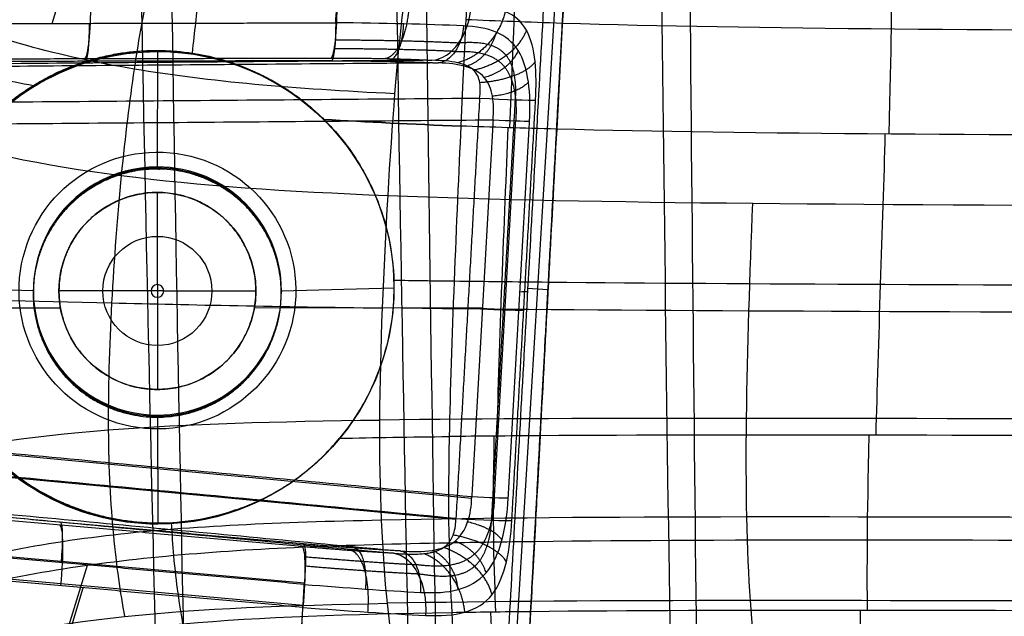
# Model space of a CAD drawing. Header units: millimetres. Extents: x -224 to 224, y -267 to 247.
# Tile 141 of 256: x -137 to -112, y -125 to -110. Entities that reach past the tile are written whole.
import ezdxf

# ---------------------------------------------------------------- set-up
doc = ezdxf.new("R2010")
doc.units = ezdxf.units.MM
doc.layers.add('08-01-2026-telaio-080126', color=7, linetype='Continuous')
doc.layers.add('15_12_2025_Kartell_BO_Chair-SEDUTA-RM', color=7, linetype='Continuous')

msp = doc.modelspace()

# ---------------------------------------------------------------- linework, layer by layer
at = {"layer": '08-01-2026-telaio-080126', "color": 30, "true_color": 0xff8000}
for p, q in [((-136.26, -110.255, 427.795), (-134.36, -104.056, 427.795)), ((-124.742, -130.336, 435.24), (-123.161, -104.349, 435.24)), ((-133.588, -114.545, 422.398), (-133.588, -114.545, 431.962)), ((-133.588, -116.883, 421.048), (-133.588, -114.545, 422.398)), ((-133.588, -116.883, 421.048), (-133.588, -117.207, 421.048)), ((-123.669, -117.014, 436.791), (-124.185, -116.983, 433.735)), ((-136.088, -117.045, 422.398), (-136.088, -117.045, 431.97)), ((-133.75, -117.045, 421.048), (-136.088, -117.045, 422.398)), ((-133.426, -117.045, 421.048), (-133.75, -117.045, 421.048)), ((-133.588, -117.207, 421.048), (-133.588, -119.545, 422.398)), ((-133.426, -117.045, 421.048), (-131.088, -117.045, 422.398)), ((-131.088, -117.045, 422.398), (-131.088, -117.045, 432.095)), ((-136.049, -117.484, 431.984), (-154.523, -117.497, 431.522)), ((-125.334, -117.476, 432.251), (-131.126, -117.48, 432.107)), ((-125.606, -122.311, 432.381), (-154.642, -119.586, 431.578)), ((-133.588, -119.545, 422.398), (-133.588, -119.545, 432.104)), ((-129.856, -124.46, 428.989), (-142.293, -123.351, 427.572)), ((-137.08, -129.589, 428.361), (-135.367, -124.002, 428.361))]:
    msp.add_line(p, q, dxfattribs=at)
at = {"layer": '08-01-2026-telaio-080126', "color": 95, "true_color": 0x42aa42}
for p, q in [((-124.739, -130.327, 435.256), (-123.16, -104.378, 435.256)), ((-133.588, -113.896, 433.961), (-133.581, -110.969, 436.731)), ((-133.578, -110.94, 437.742), (-133.581, -110.969, 436.731)), ((-133.588, -113.896, 433.961), (-133.593, -113.952, 431.945)), ((-136.738, -117.045, 434.056), (-139.581, -116.966, 436.912)), ((-130.438, -117.045, 434.04), (-127.581, -116.967, 436.882)), ((-127.58, -116.957, 437.214), (-127.581, -116.967, 436.882)), ((-123.669, -117.014, 436.791), (-124.185, -116.983, 433.735)), ((-136.738, -117.045, 434.056), (-136.743, -117.103, 431.956)), ((-130.438, -117.045, 434.04), (-130.443, -117.098, 432.113)), ((-136.72, -117.484, 431.967), (-155.94, -117.497, 431.487)), ((-125.706, -117.476, 432.242), (-130.466, -117.479, 432.123)), ((-126.008, -122.849, 432.386), (-156.083, -120.026, 431.554)), ((-133.588, -120.194, 434.135), (-133.593, -120.249, 432.123)), ((-133.588, -120.194, 434.135), (-133.581, -122.964, 437.063)), ((-133.578, -122.934, 438.131), (-133.581, -122.964, 437.063)), ((-129.888, -125.027, 429.005), (-142.324, -123.918, 427.588)), ((-137.005, -129.583, 428.369), (-135.471, -124.58, 428.369))]:
    msp.add_line(p, q, dxfattribs=at)
at = {"layer": '08-01-2026-telaio-080126', "color": 95, "true_color": 0x42aa42, "extrusion": (0.002545, 0.027627, 0.999615)}
msp.add_circle((122.288, 140.799, 430.671), 3.514, dxfattribs=at)
at = {"layer": '08-01-2026-telaio-080126', "color": 95, "true_color": 0x42aa42, "extrusion": (-0.002545, -0.027627, -0.999615)}
msp.add_circle((-122.288, 140.799, -429.263), 3.15, dxfattribs=at)
at = {"layer": '08-01-2026-telaio-080126', "color": 30, "true_color": 0xff8000}
for centre, radius in [((-133.588, -117.045, 422.398), 2.5), ((-133.588, -117.045, 427.263), 2.5), ((-133.588, -117.045, 421.755), 1.385)]:
    msp.add_circle(centre, radius, dxfattribs=at)
at = {"layer": '08-01-2026-telaio-080126', "color": 95, "true_color": 0x42aa42, "extrusion": (0.993914, 0.00212, 0.110139)}
msp.add_arc((-109.362, 441.706, -87.561), 1.5, 183.9898, 268.0509, dxfattribs=at)
at = {"layer": '08-01-2026-telaio-080126', "color": 95, "true_color": 0x42aa42, "extrusion": (-0.993914, -0.00212, -0.110139)}
msp.add_arc((109.362, 441.706, 81.273), 1.5, 271.9491, 356.0102, dxfattribs=at)
at = {"layer": '08-01-2026-telaio-080126', "color": 95, "true_color": 0x42aa42, "extrusion": (0.731054, -0.040044, 0.681144)}
msp.add_arc((-116.456, 397.772, 205.556), 1.5, 185.4199, 268.7842, dxfattribs=at)
at = {"layer": '08-01-2026-telaio-080126', "color": 30, "true_color": 0xff8000, "extrusion": (0.993914, 0.00212, 0.110139)}
msp.add_arc((-109.93, 441.225, -87.592), 1, 183.9898, 268.0509, dxfattribs=at)
at = {"layer": '08-01-2026-telaio-080126', "color": 30, "true_color": 0xff8000, "extrusion": (-0.993914, -0.00212, -0.110139)}
msp.add_arc((109.93, 441.225, 81.303), 1, 271.9491, 356.0102, dxfattribs=at)
at = {"layer": '08-01-2026-telaio-080126', "color": 30, "true_color": 0xff8000, "extrusion": (-0.757133, 0.037779, -0.652167)}
msp.add_arc((116.426, 405.341, -189.342), 1, 271.4365, 354.7659, dxfattribs=at)
at = {"layer": '08-01-2026-telaio-080126', "color": 95, "true_color": 0x42aa42, "extrusion": (-0.002545, -0.027627, -0.999615)}
for centre, start, end in [((-122.288, 140.799, -433.984), 65.4171, 264.7386), ((-122.288, 140.799, -433.157), 84.7386, 264.7386), ((-122.288, 140.799, -433.157), 264.7386, 84.7386), ((-122.288, 140.799, -433.984), 264.7386, 279.063)]:
    msp.add_arc(centre, 6, start, end, dxfattribs=at)
at = {"layer": '08-01-2026-telaio-080126', "color": 95, "true_color": 0x42aa42, "extrusion": (-0.056215, -0.998057, 0.026858)}
msp.add_arc((-118.94, 430.246, 130.587), 1.5, 271.5211, 347.0909, dxfattribs=at)
at = {"layer": '08-01-2026-telaio-080126', "color": 30, "true_color": 0xff8000, "extrusion": (-0.056288, -0.998053, 0.026857)}
msp.add_arc((-118.547, 429.756, 131.126), 1, 271.5212, 342.5937, dxfattribs=at)
at = {"layer": '08-01-2026-telaio-080126', "color": 95, "true_color": 0x42aa42, "extrusion": (0.002545, 0.027627, 0.999615)}
for start, end in [(275.2614, 95.2614), (95.2614, 275.2614)]:
    msp.add_arc((122.288, 140.799, 430.307), 3.15, start, end, dxfattribs=at)
at = {"layer": '08-01-2026-telaio-080126', "color": 30, "true_color": 0xff8000}
for start, end in [(0, 180), (180, 0)]:
    msp.add_arc((-133.588, -117.045, 421.048), 0.162, start, end, dxfattribs=at)
at = {"layer": '08-01-2026-telaio-080126', "color": 30, "true_color": 0xff8000, "extrusion": (0.056015, 0.998045, -0.027726)}
msp.add_arc((123.35, 431.138, -135.816), 6, 189.6092, 197.4521, dxfattribs=at)
at = {"layer": '08-01-2026-telaio-080126', "color": 95, "true_color": 0x42aa42, "extrusion": (0.056015, 0.998045, -0.027726)}
msp.add_arc((123.35, 431.138, -135.817), 6, 189.609, 192.9647, dxfattribs=at)
at = {"layer": '08-01-2026-telaio-080126', "color": 30, "true_color": 0xff8000, "extrusion": (0.05629, 0.998053, -0.026856)}
msp.add_arc((118.546, 429.756, -140.717), 1, 197.5065, 268.4788, dxfattribs=at)
at = {"layer": '08-01-2026-telaio-080126', "color": 95, "true_color": 0x42aa42, "extrusion": (-0.989699, 0.088229, -0.112743)}
for centre in [(136.081, 441.104, 75.369), (136.081, 441.104, 69.151)]:
    msp.add_arc(centre, 1.5, 183.1457, 271.3674, dxfattribs=at)
at = {"layer": '08-01-2026-telaio-080126', "color": 30, "true_color": 0xff8000, "extrusion": (-0.989699, 0.088229, -0.112743)}
for centre in [(135.509, 440.59, 75.413), (135.509, 440.59, 69.172)]:
    msp.add_arc(centre, 1, 183.1457, 271.3674, dxfattribs=at)
at = {"layer": '08-01-2026-telaio-080126', "color": 95, "true_color": 0x42aa42, "extrusion": (-0.056217, -0.998057, 0.026858)}
msp.add_arc((-118.94, 430.246, 141.281), 1.5, 271.5211, 346.9697, dxfattribs=at)
at = {"layer": '08-01-2026-telaio-080126', "color": 95, "true_color": 0x42aa42, "extrusion": (-0.773617, 0.040643, -0.632349)}
msp.add_arc((131.724, 410.762, -179.125), 1.5, 183.9647, 271.3609, dxfattribs=at)
at = {"layer": '08-01-2026-telaio-080126', "color": 30, "true_color": 0xff8000, "extrusion": (-0.795079, 0.042661, -0.605003)}
msp.add_arc((131.293, 416.142, -164.675), 1, 183.9267, 271.3504, dxfattribs=at)
at = {"layer": '08-01-2026-telaio-080126', "color": 95, "true_color": 0x42aa42}
for points, degree in [([(-123.413, -103.222, 433.352), (-124.958, -130.762, 434.117)], 1), ([(-125.663, -108.394, 436.707), (-125.719, -109.414, 436.754), (-125.779, -110.595, 436.802), (-125.883, -112.861, 436.889)], 3), ([(-124.46, -108.441, 436.576), (-124.504, -109.464, 436.622), (-124.552, -110.65, 436.669), (-124.646, -112.903, 436.756)], 3), ([(-123.984, -112.198, 433.263), (-123.965, -111.86, 433.254), (-123.965, -111.194, 433.051), (-124.16, -110.373, 432.243), (-124.699, -109.893, 431.144), (-125.283, -109.798, 430.452), (-125.613, -109.782, 430.144)], 3), ([(-123.303, -110.253, 436.52), (-124.161, -110.226, 436.61), (-124.977, -110.196, 436.698), (-125.755, -110.16, 436.783)], 3), ([(-126.617, -111.19, 431.138), (-155.636, -111.425, 430.419)], 1), ([(-141.68, -111.161, 428.578), (-129.179, -111.134, 429.964)], 1), ([(-125.406, -112.15, 432.099), (-125.385, -112.014, 432.096), (-125.375, -111.747, 432.033), (-125.514, -111.419, 431.786), (-125.922, -111.229, 431.449), (-126.366, -111.195, 431.234), (-126.617, -111.19, 431.138)], 3), ([(-138.588, -111.447, 438.423), (-137.972, -111.587, 438.342), (-137.358, -111.714, 438.262), (-136.738, -111.829, 438.182)], 3), ([(-155.652, -112.395, 431.349), (-125.406, -112.15, 432.099)], 1), ([(-129.359, -112.69, 437.277), (-128.275, -112.759, 437.153), (-127.123, -112.814, 437.024), (-125.883, -112.861, 436.889)], 3), ([(-125.883, -112.861, 436.889), (-127.123, -112.814, 437.024), (-128.275, -112.759, 437.153), (-129.359, -112.69, 437.277)], 3), ([(-125.883, -112.861, 436.889), (-125.986, -115.126, 436.976), (-126.133, -118.475, 437.104), (-126.178, -120.741, 437.188)], 3), ([(-123.448, -112.937, 436.629), (-124.297, -112.915, 436.718), (-125.107, -112.889, 436.805), (-125.883, -112.861, 436.889)], 3), ([(-124.686, -112.901, 436.76), (-124.78, -115.155, 436.847), (-124.92, -118.475, 436.972), (-124.968, -120.729, 437.056)], 3), ([(-126.053, -116.801, 437.04), (-126.577, -116.794, 437.097), (-127.087, -116.787, 437.153), (-127.583, -116.779, 437.208)], 3), ([(-123.658, -116.828, 436.784), (-124.491, -116.819, 436.871), (-125.288, -116.81, 436.956), (-126.053, -116.801, 437.04)], 3), ([(-126.007, -122.823, 432.386), (-156.081, -120, 431.554)], 1), ([(-128.964, -120.785, 437.5), (-128.081, -120.766, 437.399), (-127.155, -120.752, 437.295), (-126.178, -120.741, 437.188)], 3), ([(-126.178, -120.741, 437.188), (-126.223, -123.008, 437.272), (-126.166, -124.191, 437.313), (-126.113, -125.213, 437.343)], 3), ([(-123.869, -120.721, 436.939), (-124.67, -120.726, 437.024), (-125.439, -120.733, 437.107), (-126.178, -120.741, 437.188)], 3), ([(-125.04, -120.73, 437.064), (-125.087, -122.985, 437.148), (-125.042, -124.172, 437.19), (-124.999, -125.197, 437.221)], 3), ([(-156.151, -121.022, 430.609), (-127.579, -123.704, 431.4)], 1), ([(-129.915, -123.536, 430.413), (-142.352, -122.427, 428.996)], 1), ([(-126.778, -125.281, 430.318), (-126.403, -125.297, 430.625), (-125.73, -125.265, 431.322), (-125.029, -124.824, 432.489), (-124.691, -123.958, 433.361), (-124.606, -123.235, 433.557), (-124.586, -122.872, 433.547)], 3), ([(-126.183, -123.444, 437.286), (-128.842, -123.494, 437.579), (-133.359, -123.659, 438.118), (-137.12, -124.244, 438.641), (-139.025, -124.716, 438.919)], 3), ([(-124.014, -123.41, 437.051), (-124.766, -123.419, 437.131), (-125.488, -123.431, 437.209), (-126.183, -123.444, 437.286)], 3), ([(-129.892, -125.077, 429.005), (-142.329, -123.969, 427.588)], 1), ([(-126.113, -125.213, 437.343), (-131.355, -125.299, 437.923), (-134.915, -125.496, 438.402), (-138.582, -126.404, 438.948)], 3), ([(-130.152, -129.694, 429.133), (-129.892, -125.077, 429.005)], 1), ([(-129.892, -125.077, 429.005), (-128.759, -125.168, 429.134), (-127.665, -125.239, 429.595), (-126.778, -125.281, 430.318)], 3), ([(-124.109, -125.186, 437.125), (-124.804, -125.194, 437.199), (-125.471, -125.203, 437.272), (-126.113, -125.213, 437.343)], 3), ([(-126.113, -125.213, 437.343), (-126.06, -126.235, 437.373), (-126.01, -127.096, 437.391), (-125.99, -127.919, 437.164)], 3), ([(-125.125, -125.198, 437.234), (-125.081, -126.223, 437.265), (-125.04, -127.086, 437.284), (-125.028, -127.911, 437.059)], 3), ([(-124.109, -125.186, 437.125), (-124.164, -126.214, 437.166), (-124.218, -127.079, 437.196), (-124.299, -127.906, 436.98)], 3)]:
    msp.add_open_spline(points, degree=degree, dxfattribs=at)
at = {"layer": '08-01-2026-telaio-080126', "color": 30, "true_color": 0xff8000}
for points, degree in [([(-123.413, -103.223, 433.352), (-124.958, -130.762, 434.117)], 1), ([(-129.059, -110.239, 428.593), (-128.72, -104.202, 428.425)], 1), ([(-123.448, -112.937, 436.629), (-123.281, -109.842, 436.506), (-123.208, -108.481, 436.443)], 2), ([(-114.943, -108.616, 435.62), (-114.947, -109.652, 435.663), (-114.951, -110.853, 435.709), (-115.012, -113.064, 435.792)], 3), ([(-127.731, -114.622, 419.046), (-127.623, -112.787, 419.191), (-127.5, -111.163, 419.559), (-127.341, -109.856, 420.423)], 3), ([(-141.56, -110.266, 427.208), (-129.059, -110.239, 428.593)], 1), ([(-125.817, -110.318, 430.004), (-126.723, -110.276, 429.224), (-127.869, -110.248, 428.725), (-129.059, -110.239, 428.593)], 3), ([(-103.924, -110.454, 434.697), (-112.165, -110.427, 435.408), (-118.407, -110.405, 436.007), (-123.303, -110.253, 436.52)], 3), ([(-124.137, -112.734, 432.823), (-124.118, -112.388, 432.814), (-124.13, -111.706, 432.621), (-124.371, -110.883, 431.866), (-124.942, -110.421, 430.876), (-125.504, -110.333, 430.274), (-125.817, -110.318, 430.004)], 3), ([(-126.457, -111.258, 430.693), (-154.243, -111.483, 430.004)], 1), ([(-129.16, -111.203, 429.517), (-141.66, -111.23, 428.132)], 1), ([(-125.065, -112.701, 432.123), (-125.044, -112.493, 432.118), (-125.047, -112.084, 432.019), (-125.244, -111.59, 431.637), (-125.722, -111.315, 431.136), (-126.194, -111.265, 430.83), (-126.457, -111.258, 430.693)], 3), ([(-154.265, -112.937, 431.399), (-125.065, -112.701, 432.123)], 1), ([(-140.01, -112.969, 420.597), (-136.481, -114.027, 420.096), (-132.956, -114.415, 419.623), (-127.731, -114.622, 419.046)], 3), ([(-103.975, -113.115, 434.797), (-112.241, -113.088, 435.51), (-118.497, -113.066, 436.111), (-123.448, -112.937, 436.629)], 3), ([(-115.11, -113.063, 435.801), (-115.171, -115.274, 435.884), (-115.289, -118.496, 436.005), (-115.345, -120.707, 436.088)], 3), ([(-134.506, -114.115, 419.85), (-134.605, -115.12, 419.783), (-134.777, -117.351, 419.763), (-134.843, -119.575, 419.955), (-134.836, -120.573, 420.099)], 3), ([(-127.939, -120.322, 419.262), (-127.93, -118.503, 418.978), (-127.838, -116.457, 418.901), (-127.731, -114.622, 419.046)], 3), ([(-127.731, -114.622, 419.046), (-122.506, -114.829, 418.469), (-115.581, -114.854, 417.788), (-105.735, -114.886, 416.941)], 3), ([(-118.627, -120.279, 418.3), (-118.608, -118.516, 418.017), (-118.537, -116.599, 417.945), (-118.466, -114.82, 418.095)], 3), ([(-104.09, -116.927, 434.94), (-112.39, -116.9, 435.656), (-118.664, -116.877, 436.259), (-123.658, -116.828, 436.784)], 3), ([(-140.42, -117.203, 420.602), (-138.591, -117.249, 420.334), (-134.952, -117.352, 419.822), (-130.507, -117.443, 419.285), (-127.872, -117.478, 418.993)], 3), ([(-105.828, -117.605, 416.88), (-115.675, -117.573, 417.728), (-122.6, -117.547, 418.408), (-127.872, -117.478, 418.993)], 3), ([(-125.604, -122.273, 432.381), (-154.638, -119.547, 431.577)], 1), ([(-105.89, -120.311, 417.144), (-115.736, -120.279, 417.992), (-122.661, -120.254, 418.672), (-127.939, -120.322, 419.262)], 3), ([(-140.55, -121.429, 420.926), (-136.849, -120.554, 420.35), (-133.217, -120.391, 419.851), (-127.939, -120.322, 419.262)], 3), ([(-127.747, -124.974, 420.995), (-127.875, -123.734, 420.035), (-127.948, -122.142, 419.546), (-127.939, -120.322, 419.262)], 3), ([(-118.527, -124.904, 420.038), (-118.616, -123.651, 419.076), (-118.647, -122.042, 418.582), (-118.627, -120.279, 418.3)], 3), ([(-134.836, -120.573, 420.099), (-134.828, -121.571, 420.243), (-134.733, -123.34, 420.629), (-134.534, -124.71, 421.347), (-134.423, -125.31, 421.824)], 3), ([(-124.109, -125.186, 437.125), (-123.869, -120.721, 436.939)], 1), ([(-104.205, -120.738, 435.084), (-112.554, -120.711, 435.804), (-118.853, -120.688, 436.409), (-123.869, -120.721, 436.939)], 3), ([(-115.518, -120.707, 436.105), (-115.574, -122.918, 436.188), (-115.57, -124.119, 436.232), (-115.565, -125.155, 436.267)], 3), ([(-154.743, -121.08, 430.16), (-127.416, -123.646, 430.916)], 1), ([(-127.416, -123.646, 430.916), (-127.119, -123.667, 431.054), (-126.579, -123.669, 431.365), (-125.98, -123.441, 431.893), (-125.675, -122.935, 432.297), (-125.611, -122.496, 432.387), (-125.604, -122.273, 432.381)], 3), ([(-129.875, -123.466, 429.928), (-142.312, -122.357, 428.511)], 1), ([(-126.908, -124.696, 430.175), (-126.554, -124.714, 430.444), (-125.909, -124.687, 431.054), (-125.186, -124.271, 432.099), (-124.798, -123.411, 432.907), (-124.699, -122.677, 433.089), (-124.678, -122.306, 433.079)], 3), ([(-105.89, -122.809, 417.759), (-115.731, -122.778, 418.606), (-122.655, -122.752, 419.287), (-127.894, -122.865, 419.875)], 3), ([(-127.894, -122.865, 419.875), (-130.514, -122.922, 420.169), (-134.91, -123.105, 420.711), (-138.495, -123.829, 421.257), (-140.303, -124.427, 421.555)], 3), ([(-129.859, -124.493, 428.989), (-142.296, -123.385, 427.572)], 1), ([(-104.255, -123.399, 435.183), (-112.674, -123.372, 435.909), (-119.007, -123.349, 436.519), (-124.014, -123.41, 437.051)], 3), ([(-130.151, -129.694, 429.133), (-129.859, -124.493, 428.989)], 1), ([(-129.859, -124.493, 428.989), (-128.794, -124.582, 429.11), (-127.763, -124.653, 429.524), (-126.908, -124.696, 430.175)], 3), ([(-139.827, -126.392, 422.662), (-136.348, -125.297, 422.066), (-132.922, -125.073, 421.579), (-127.747, -124.974, 420.995)], 3), ([(-105.816, -124.933, 418.884), (-115.646, -124.901, 419.73), (-122.571, -124.875, 420.411), (-127.747, -124.974, 420.995)], 3), ([(-127.227, -127.966, 425.073), (-127.434, -127.102, 423.385), (-127.618, -126.215, 421.955), (-127.747, -124.974, 420.995)], 3), ([(-118.116, -127.93, 424.129), (-118.291, -127.055, 422.432), (-118.438, -126.158, 421), (-118.527, -124.904, 420.038)], 3), ([(-104.263, -125.184, 435.246), (-112.76, -125.157, 435.979), (-119.133, -125.134, 436.593), (-124.109, -125.186, 437.125)], 3), ([(-115.744, -125.155, 436.284), (-115.74, -126.191, 436.318), (-115.736, -127.063, 436.342), (-115.758, -127.898, 436.12)], 3)]:
    msp.add_open_spline(points, degree=degree, dxfattribs=at)
at = {"layer": '08-01-2026-telaio-080126', "color": 95, "true_color": 0x42aa42}
for points, knots in [([(-132.697, -111.009, 437.631), (-132.641, -110.459, 437.608), (-132.49, -109.184, 437.552), (-132.348, -108.353, 437.51), (-132.261, -107.864, 437.482)], [0.427877, 0.427877, 0.427877, 0.427877, 1, 2, 2, 2, 2]), ([(-123.208, -108.481, 436.443), (-123.241, -109.084, 436.47), (-123.32, -110.569, 436.536), (-123.4, -112.055, 436.594), (-123.448, -112.937, 436.629)], [0, 0, 0, 0, 1.814444, 4.466622, 4.466622, 4.466622, 4.466622]), ([(-136.738, -111.829, 438.182), (-136.665, -111.785, 438.171), (-136.521, -111.699, 438.149), (-136.303, -111.583, 438.117), (-136.087, -111.478, 438.085), (-135.874, -111.386, 438.055), (-135.664, -111.303, 438.024), (-135.455, -111.231, 437.995), (-135.249, -111.168, 437.966), (-135.044, -111.114, 437.937), (-134.842, -111.067, 437.909), (-134.642, -111.029, 437.882), (-134.443, -110.997, 437.855), (-134.246, -110.973, 437.829), (-134.051, -110.955, 437.803), (-133.857, -110.944, 437.778), (-133.7, -110.94, 437.757), (-133.607, -110.94, 437.745), (-133.578, -110.94, 437.742)], [0, 0, 0, 0, 0.257943, 0.507115, 0.748477, 0.982887, 1.211103, 1.433803, 1.651589, 1.864999, 2.074515, 2.280572, 2.483564, 2.683847, 2.881749, 3.077575, 3.271605, 3.358382, 3.358382, 3.358382, 3.358382]), ([(-133.578, -110.94, 437.742), (-133.543, -110.94, 437.737), (-133.445, -110.942, 437.725), (-133.284, -110.948, 437.704), (-133.096, -110.961, 437.68), (-132.646, -111.006, 437.625), (-131.93, -111.15, 437.539), (-131.184, -111.435, 437.456), (-130.653, -111.71, 437.4), (-130.315, -111.913, 437.366), (-129.986, -112.142, 437.334), (-129.663, -112.399, 437.304), (-129.461, -112.592, 437.286), (-129.359, -112.69, 437.277)], [3.358382, 3.358382, 3.358382, 3.358382, 3.464106, 3.655331, 3.845521, 4.034912, 5.024386, 6.044505, 6.433874, 6.828252, 7.230209, 7.642756, 8.06941, 8.06941, 8.06941, 8.06941]), ([(-138.852, -114.063, 438.529), (-138.817, -113.999, 438.523), (-138.745, -113.87, 438.509), (-138.629, -113.683, 438.488), (-138.506, -113.498, 438.467), (-138.376, -113.318, 438.444), (-138.238, -113.142, 438.42), (-138.093, -112.971, 438.396), (-137.905, -112.764, 438.365), (-137.667, -112.529, 438.326), (-137.373, -112.274, 438.279), (-137.065, -112.038, 438.231), (-136.847, -111.899, 438.198), (-136.738, -111.829, 438.182)], [0, 0, 0, 0, 0.221137, 0.443021, 0.665701, 0.889247, 1.113753, 1.339336, 1.566135, 1.958911, 2.349669, 2.740147, 3.13222, 3.13222, 3.13222, 3.13222]), ([(-129.359, -112.69, 437.277), (-129.302, -112.748, 437.272), (-129.187, -112.864, 437.263), (-129.024, -113.047, 437.25), (-128.868, -113.236, 437.238), (-128.72, -113.431, 437.227), (-128.58, -113.634, 437.218), (-128.448, -113.843, 437.209), (-128.323, -114.059, 437.202), (-128.207, -114.281, 437.196), (-127.978, -114.769, 437.186), (-127.71, -115.556, 437.182), (-127.553, -116.66, 437.201), (-127.603, -117.775, 437.244), (-127.809, -118.646, 437.296), (-128.044, -119.275, 437.344), (-128.231, -119.682, 437.379), (-128.448, -120.07, 437.417), (-128.69, -120.441, 437.457), (-128.873, -120.67, 437.486), (-128.964, -120.785, 437.5)], [0, 0, 0, 0, 0.24587, 0.491475, 0.737179, 0.983357, 1.230388, 1.47865, 1.72852, 1.980357, 2.234509, 3.34952, 4.464722, 5.573038, 6.69062, 7.145844, 7.596009, 8.042509, 8.486843, 8.930546, 8.930546, 8.930546, 8.930546]), ([(-123.448, -112.937, 436.629), (-123.518, -114.234, 436.681), (-123.659, -116.829, 436.783), (-123.799, -119.424, 436.887), (-123.869, -120.721, 436.939)], [0, 0, 0, 0, 3.900893, 7.801786, 7.801786, 7.801786, 7.801786]), ([(-123.869, -120.721, 436.939), (-123.892, -121.152, 436.957), (-123.931, -121.896, 436.987), (-123.994, -123.051, 437.036), (-124.053, -124.109, 437.081), (-124.092, -124.854, 437.111), (-124.109, -125.186, 437.125)], [-4.475639, -4.475639, -4.475639, -4.475639, -3.181498, -2.237819, -1.000786, 0, 0, 0, 0]), ([(-137.61, -121.363, 438.592), (-137.479, -121.477, 438.578), (-137.226, -121.696, 438.553), (-136.827, -121.975, 438.511), (-136.434, -122.208, 438.468), (-136.046, -122.399, 438.425), (-135.664, -122.555, 438.382), (-135.289, -122.681, 438.338), (-134.919, -122.778, 438.295), (-134.556, -122.851, 438.251), (-134.199, -122.901, 438.208), (-133.512, -122.956, 438.124), (-132.47, -122.89, 437.992), (-131.514, -122.597, 437.865), (-130.958, -122.343, 437.789), (-130.764, -122.245, 437.762), (-130.572, -122.14, 437.736), (-130.382, -122.028, 437.709), (-130.195, -121.907, 437.683), (-130.011, -121.777, 437.657), (-129.829, -121.638, 437.63), (-129.65, -121.489, 437.604), (-129.474, -121.33, 437.578), (-129.3, -121.16, 437.552), (-129.129, -120.978, 437.526), (-129.02, -120.85, 437.509), (-128.964, -120.785, 437.5)], [-9.763319, -9.763319, -9.763319, -9.763319, -9.240125, -8.753343, -8.295761, -7.861859, -7.447412, -7.049168, -6.664577, -6.291595, -5.928522, -5.573885, -4.203516, -2.792064, -2.573013, -2.353267, -2.132403, -1.909956, -1.685411, -1.458201, -1.227705, -0.993243, -0.754076, -0.509402, -0.258354, 0, 0, 0, 0]), ([(-132.938, -125.5, 438.158), (-133.022, -125.007, 438.149), (-133.138, -124.285, 438.131), (-133.212, -123.232, 438.097), (-133.227, -122.925, 438.087)], [0, 0, 0, 0, 1, 1.357884, 1.357884, 1.357884, 1.357884]), ([(-127.579, -123.704, 431.4), (-127.505, -123.71, 431.426), (-127.363, -123.72, 431.476), (-127.162, -123.726, 431.557), (-126.981, -123.724, 431.638), (-126.82, -123.714, 431.719), (-126.688, -123.697, 431.79), (-126.558, -123.668, 431.874), (-126.441, -123.625, 431.962), (-126.305, -123.552, 432.071), (-126.194, -123.453, 432.174), (-126.107, -123.317, 432.269), (-126.045, -123.157, 432.343), (-126.012, -122.986, 432.384), (-126.008, -122.868, 432.386), (-126.007, -122.823, 432.386)], [-2.372334, -2.372334, -2.372334, -2.372334, -2.135708, -1.918024, -1.7189, -1.537612, -1.37316, -1.265525, -1.065071, -0.915285, -0.695355, -0.527087, -0.356553, -0.134522, 0, 0, 0, 0])]:
    msp.add_open_spline(points, degree=3, knots=knots, dxfattribs=at)
at = {"layer": '08-01-2026-telaio-080126', "color": 30, "true_color": 0xff8000}
for points, degree, knots in [([(-133.797, -109.275, 421.209), (-133.797, -109.275, 421.209), (-133.797, -109.275, 421.209), (-133.797, -109.275, 421.209), (-133.931, -109.905, 420.778), (-134.187, -111.32, 420.166), (-134.408, -113.11, 419.917), (-134.506, -114.115, 419.85)], 3, [0, 0, 0, 0, 0, 0, 0, 1, 2, 2, 2, 2]), ([(-127.555, -112.041, 419.465), (-130.132, -111.916, 419.75), (-134.401, -111.554, 420.266), (-137.778, -110.632, 420.745), (-139.463, -109.947, 420.994)], 3, [0, 0, 0, 0, 1, 2, 2, 2, 2]), ([(-127.731, -114.622, 419.046), (-127.623, -112.787, 419.191), (-127.5, -111.163, 419.559), (-127.341, -109.856, 420.423), (-127.341, -109.856, 420.423), (-127.341, -109.856, 420.423), (-127.341, -109.856, 420.423)], 3, [0, 0, 0, 0, 5.086256, 5.086256, 5.086256, 5.086256, 5.086256, 5.086256, 5.086256]), ([(-123.869, -120.721, 436.939), (-123.786, -119.187, 436.877), (-123.659, -116.829, 436.784), (-123.47, -113.354, 436.646), (-123.448, -112.937, 436.629)], 2, [0, 0, 0, 3.900893, 3.900893, 7.801786, 7.801786, 7.801786]), ([(-124.299, -127.907, 436.98), (-124.238, -127.324, 437.132), (-124.188, -126.558, 437.152), (-124.161, -126.142, 437.163), (-124.109, -125.186, 437.125)], 2, [0, 0, 0, 1.373274, 1.373274, 2.748263, 2.748263, 2.748263])]:
    msp.add_open_spline(points, degree=degree, knots=knots, dxfattribs=at)
at = {"layer": '08-01-2026-telaio-080126', "color": 95, "true_color": 0x42aa42}
for points, weights, degree in [([(-127.195, -109.724, 429.088), (-127.246, -111.056, 429.136), (-127.802, -111.147, 430.345)], [1, 0.746994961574, 0.999510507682], 2), ([(-124.755, -109.949, 431.154), (-125.004, -111.021, 430.908), (-125.965, -111.252, 431.451)], [1, 0.799308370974, 1], 2), ([(-124.217, -110.43, 432.194), (-124.535, -111.236, 431.581), (-125.559, -111.442, 431.771)], [1, 0.816198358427, 1], 2), ([(-125.94, -110.754, 430.438), (-126.795, -110.71, 429.643), (-127.912, -110.683, 429.129), (-129.072, -110.679, 428.995)], [0.873422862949, 0.874054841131, 0.873339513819, 0.871393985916], 3), ([(-124.496, -112.192, 432.438), (-124.479, -111.982, 432.436), (-124.489, -111.566, 432.328), (-124.682, -111.03, 431.84), (-125.16, -110.741, 431.122), (-125.659, -110.733, 430.651), (-125.94, -110.754, 430.438)], [0.895158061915, 0.89646791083, 0.902134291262, 0.910866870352, 0.902993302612, 0.884387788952, 0.873422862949], 3), ([(-123.997, -111.224, 432.967), (-124.295, -111.688, 432.006), (-125.401, -111.759, 432.008)], [1, 0.804346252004, 1], 2), ([(-125.406, -112.15, 432.099), (-125.706, -117.488, 432.242), (-126.007, -122.823, 432.386)], [0.917301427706, 0.917036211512, 0.916772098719], 2), ([(-125.099, -122.865, 432.724), (-124.898, -119.308, 432.628), (-124.697, -115.751, 432.533), (-124.496, -112.192, 432.438)], [0.89548204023, 0.895374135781, 0.895266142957, 0.895158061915], 3), ([(-124.586, -122.872, 433.547), (-124.285, -117.537, 433.405), (-123.984, -112.198, 433.263)], [0.916772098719, 0.917036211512, 0.917301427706], 2), ([(-133.593, -113.952, 431.945), (-136.666, -113.954, 431.868), (-136.742, -117.025, 431.953)], [0.989983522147, 0.712203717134, 1], 2), ([(-124.285, -117.536, 433.405), (-124.547, -117.552, 432.273), (-125.706, -117.488, 432.242)], [1, 0.79064023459, 1], 2), ([(-124.726, -123.921, 433.265), (-124.978, -123.442, 432.286), (-126.079, -123.24, 432.304)], [0.999963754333, 0.802260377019, 1.00176307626], 2), ([(-127.579, -123.704, 431.4), (-128.604, -123.653, 430.563), (-129.915, -123.536, 430.413)], [0.909684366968, 0.845864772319, 0.854606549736], 2), ([(-128.241, -125.198, 429.439), (-128.127, -123.762, 429.414), (-128.677, -123.636, 430.738)], [0.999999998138, 0.721223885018, 0.999664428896], 2), ([(-125.781, -125.199, 431.342), (-125.888, -124.053, 431.086), (-126.825, -123.713, 431.717)], [0.999774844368, 0.785652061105, 0.999253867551], 2), ([(-125.089, -124.753, 432.44), (-125.317, -123.891, 431.818), (-126.325, -123.558, 432.057)], [0.999898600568, 0.810313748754, 1.00185026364], 2), ([(-129.843, -124.024, 429.4), (-128.798, -124.113, 429.523), (-127.787, -124.183, 429.952), (-126.97, -124.223, 430.621)], [0.858997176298, 0.860183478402, 0.861059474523, 0.861495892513], 3)]:
    msp.add_rational_spline(points, weights, degree=degree, dxfattribs=at)
at = {"layer": '08-01-2026-telaio-080126', "color": 30, "true_color": 0xff8000}
for points, weights, degree in [([(-127.719, -111.216, 429.901), (-127.364, -111.154, 429.088), (-127.332, -110.266, 429.055)], [0.999364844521, 0.746938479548, 1], 2), ([(-124.987, -110.476, 430.891), (-125.151, -111.187, 430.75), (-125.76, -111.348, 431.143)], [1, 0.802734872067, 1], 2), ([(-126.026, -110.967, 430.208), (-126.882, -110.925, 429.472), (-127.966, -110.901, 428.999), (-129.089, -110.9, 428.871)], [0.873523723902, 0.873967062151, 0.873221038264, 0.871393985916], 3), ([(-126.026, -110.967, 430.208), (-125.744, -110.956, 430.419), (-125.24, -110.985, 430.884), (-124.715, -111.319, 431.638), (-124.485, -111.951, 432.188), (-124.471, -112.467, 432.32), (-124.489, -112.728, 432.325)], [0.873523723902, 0.884623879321, 0.904150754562, 0.916741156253, 0.912611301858, 0.908144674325, 0.906873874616], 3), ([(-124.426, -110.944, 431.827), (-124.649, -111.47, 431.464), (-125.291, -111.627, 431.617)], [1, 0.827908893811, 1], 2), ([(-124.167, -111.74, 432.543), (-124.396, -112.037, 431.968), (-125.079, -112.104, 431.98)], [1, 0.824365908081, 1], 2), ([(-125.065, -112.701, 432.123), (-125.335, -117.488, 432.252), (-125.604, -122.273, 432.381)], [0.89931106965, 0.899129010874, 0.898947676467], 2), ([(-125.03, -122.3, 432.582), (-124.85, -119.11, 432.496), (-124.669, -115.919, 432.41), (-124.489, -112.728, 432.325)], [0.907127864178, 0.907043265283, 0.906958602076, 0.906873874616], 3), ([(-124.678, -122.306, 433.079), (-124.408, -117.522, 432.951), (-124.137, -112.734, 432.823)], [0.898947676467, 0.899129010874, 0.89931106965], 2), ([(-125.335, -117.488, 432.252), (-124.622, -117.527, 432.271), (-124.408, -117.521, 432.951)], [1, 0.814001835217, 1], 2), ([(-125.03, -122.3, 432.582), (-125.043, -122.58, 432.591), (-125.128, -123.133, 432.467), (-125.483, -123.785, 431.874), (-126.137, -124.065, 431.071), (-126.712, -124.033, 430.595), (-127.028, -123.991, 430.382)], [0.907127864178, 0.907956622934, 0.911906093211, 0.914137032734, 0.896555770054, 0.873731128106, 0.861411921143], 3), ([(-124.838, -123.371, 432.818), (-125.035, -123.06, 432.233), (-125.71, -122.91, 432.252)], [1, 0.822581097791, 1], 2), ([(-127.416, -123.646, 430.916), (-128.511, -123.587, 430.083), (-129.875, -123.466, 429.928)], [0.901901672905, 0.846417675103, 0.854606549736], 2), ([(-125.242, -124.197, 432.059), (-125.404, -123.633, 431.69), (-126.029, -123.395, 431.872)], [1, 0.821669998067, 1], 2), ([(-128.579, -123.571, 430.255), (-128.228, -123.655, 429.366), (-128.305, -124.612, 429.383)], [0.99956437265, 0.721118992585, 1], 2), ([(-125.95, -124.624, 431.076), (-126.019, -123.86, 430.922), (-126.614, -123.63, 431.375)], [1, 0.787559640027, 1], 2), ([(-129.827, -123.791, 429.252), (-128.817, -123.879, 429.37), (-127.839, -123.948, 429.764), (-127.028, -123.991, 430.382)], [0.858997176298, 0.860111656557, 0.860953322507, 0.861411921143], 3)]:
    msp.add_rational_spline(points, weights, degree=degree, dxfattribs=at)
at = {"layer": '08-01-2026-telaio-080126', "color": 95, "true_color": 0x42aa42}
for points, weights, degree, knots in [([(-129.179, -111.134, 429.964), (-128.072, -111.132, 430.086), (-127.153, -111.166, 430.711), (-126.869, -111.177, 430.904), (-126.617, -111.19, 431.138)], [0.873185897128, 0.907173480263, 1, 0.969290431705, 0.945020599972], 2, [0, 0, 0, 2.224979, 2.224979, 2.913429, 2.913429, 2.913429]), ([(-136.742, -117.025, 431.953), (-136.82, -120.173, 432.041), (-133.671, -120.248, 432.121), (-130.522, -120.324, 432.202), (-130.444, -117.176, 432.115), (-130.366, -114.028, 432.028), (-133.515, -113.953, 431.947), (-133.554, -113.952, 431.946), (-133.593, -113.952, 431.945)], [1, 0.707106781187, 1, 0.707106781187, 1, 0.707106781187, 1, 0.994903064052, 0.989983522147], 2, [0, 0, 0, 6.301196, 6.301196, 12.602391, 12.602391, 18.903587, 18.903587, 19.013241, 19.013241, 19.013241]), ([(-126.973, -124.218, 430.625), (-126.656, -124.272, 430.841), (-126.088, -124.326, 431.322), (-125.484, -124.089, 432.095), (-125.181, -123.537, 432.625), (-125.113, -123.09, 432.729), (-125.103, -122.865, 432.72)], [0.861481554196, 0.873794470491, 0.895948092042, 0.908984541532, 0.901679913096, 0.896343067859, 0.895485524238], 3, [-0.000687, -0.000687, -0.000687, -0.000687, 1.31894, 2.63788, 3.956821, 5.275761, 5.275761, 5.275761, 5.275761])]:
    msp.add_rational_spline(points, weights, degree=degree, knots=knots, dxfattribs=at)
at = {"layer": '08-01-2026-telaio-080126', "color": 30, "true_color": 0xff8000}
for points, weights, knots in [([(-129.16, -111.203, 429.517), (-127.93, -111.201, 429.653), (-126.909, -111.239, 430.347), (-126.673, -111.247, 430.507), (-126.457, -111.258, 430.693)], [0.873185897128, 0.907173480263, 1, 0.976932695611, 0.957498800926], [-3.042267, -3.042267, -3.042267, -0.570069, -0.570069, 0, 0, 0]), ([(-131.933, -118.919, 432.127), (-130.059, -117.264, 432.127), (-131.714, -115.39, 432.033), (-133.369, -113.516, 431.938), (-135.243, -115.171, 431.938), (-136.088, -115.917, 431.938), (-136.088, -117.045, 431.97)], [1, 0.707106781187, 1, 0.707106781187, 1, 0.842594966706, 0.854373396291], [-20.007135, -20.007135, -20.007135, -15.005351, -15.005351, -10.003568, -10.003568, -7.315537, -7.315537, -7.315537]), ([(-136.088, -117.045, 431.97), (-136.088, -117.991, 431.997), (-135.462, -118.7, 432.033), (-133.807, -120.574, 432.127), (-131.933, -118.919, 432.127)], [0.854373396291, 0.86451181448, 1, 0.707106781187, 1], [-7.315537, -7.315537, -7.315537, -5.001784, -5.001784, 0, 0, 0])]:
    msp.add_rational_spline(points, weights, degree=2, knots=knots, dxfattribs=at)
at = {"layer": '15_12_2025_Kartell_BO_Chair-SEDUTA-RM', "color": 254, "true_color": 0xd4d4d4}
for points, knots in [([(-119.516, 75.047, 432.689), (-119.164, 73.237, 432.505), (-118.598, 69.627, 432.172), (-118.096, 64.162, 431.773), (-117.872, 58.573, 431.472), (-117.854, 50.858, 431.196), (-118.184, 40.531, 431.077), (-119.093, 21.942, 431.407), (-120.249, -6.318, 432.865), (-121.141, -47.331, 436.179), (-121.018, -94.506, 440.947), (-120.524, -130.088, 444.864), (-120.169, -150.995, 447.204), (-120.219, -161.744, 448.427), (-120.575, -169.451, 449.319), (-121.082, -174.925, 449.962), (-121.912, -180.232, 450.6), (-122.735, -183.751, 451.033), (-123.228, -185.53, 451.255)], [-2, -2, -2, -2, -1.75, -1.5, -1.25, -1, -0.5, 0, 1, 2, 3, 4, 4.5, 5, 5.25, 5.5, 5.75, 6, 6, 6, 6]), ([(-122.817, -184.94, 458.206), (-122.313, -183.144, 457.982), (-121.469, -179.593, 457.546), (-120.609, -174.25, 456.906), (-120.073, -168.75, 456.259), (-119.68, -161.019, 455.363), (-119.586, -150.259, 454.135), (-119.865, -129.361, 451.788), (-120.244, -93.821, 447.861), (-120.235, -46.759, 443.085), (-119.249, -5.939, 439.769), (-118.055, 22.111, 438.311), (-117.141, 40.513, 437.981), (-116.821, 50.73, 438.1), (-116.857, 58.373, 438.378), (-117.098, 63.916, 438.681), (-117.622, 69.348, 439.083), (-118.205, 72.947, 439.418), (-118.566, 74.753, 439.603)], [-2, -2, -2, -2, -1.75, -1.5, -1.25, -1, -0.5, 0, 1, 2, 3, 4, 4.5, 5, 5.25, 5.5, 5.75, 6, 6, 6, 6]), ([(-124.853, 74.177, 433.484), (-124.485, 72.49, 433.311), (-123.932, 69.108, 433.005), (-123.536, 63.932, 432.656), (-123.462, 58.569, 432.406), (-123.667, 51.071, 432.194), (-124.249, 40.857, 432.135), (-125.498, 22.22, 432.527), (-126.945, -6.321, 434.016), (-127.983, -47.719, 437.278), (-127.812, -95.03, 441.89), (-127.162, -130.6, 445.646), (-126.636, -151.473, 447.868), (-126.537, -162.115, 449.015), (-126.736, -169.641, 449.838), (-127.139, -174.927, 450.429), (-127.908, -179.993, 451.014), (-128.754, -183.319, 451.416), (-129.282, -184.994, 451.624)], [-2, -2, -2, -2, -1.75, -1.5, -1.25, -1, -0.5, 0, 1, 2, 3, 4, 4.5, 5, 5.25, 5.5, 5.75, 6, 6, 6, 6]), ([(-136.865, 73.984, 442.718), (-137.697, 73.125, 442.829), (-138.995, 71.005, 442.967), (-140.513, 66.909, 443.081), (-141.878, 62.099, 443.178), (-143.555, 54.838, 443.319), (-145.501, 44.371, 443.575), (-146.879, 34.493, 443.922), (-147.52, 29.173, 444.146), (-148.161, 23.853, 444.37), (-149.346, 12.451, 444.918), (-150.791, -6.645, 446.022), (-151.864, -27.442, 447.39), (-152.524, -49.65, 449.004), (-152.731, -72.975, 450.844), (-152.561, -96.282, 452.771), (-152.093, -118.435, 454.646), (-151.633, -131.676, 455.768), (-151.379, -137.725, 456.274), (-151.125, -143.775, 456.779), (-150.568, -154.731, 457.68), (-149.591, -165.865, 458.552), (-148.544, -173.413, 459.11), (-147.544, -178.332, 459.45), (-146.249, -182.448, 459.703), (-144.95, -184.521, 459.785), (-144.057, -185.337, 459.789)], [0, 0, 0, 0, 7.739008, 15.478015, 23.217023, 30.95603, 46.434045, 61.91206, 61.91206, 61.91206, 92.86809, 123.82412, 154.78015, 185.73618, 216.69221, 247.64824, 278.60427, 309.560301, 309.560301, 309.560301, 325.038316, 340.516331, 348.255338, 355.994346, 363.733353, 371.472361, 371.472361, 371.472361, 371.472361]), ([(-128.864, -184.424, 458.575), (-128.324, -182.733, 458.366), (-127.456, -179.378, 457.962), (-126.655, -174.279, 457.373), (-126.223, -168.967, 456.779), (-125.986, -161.419, 455.952), (-126.036, -150.766, 454.8), (-126.48, -129.9, 452.57), (-127.007, -94.369, 448.803), (-127.034, -47.168, 444.18), (-125.894, -5.953, 440.914), (-124.406, 22.386, 439.424), (-123.153, 40.846, 439.031), (-122.583, 50.957, 439.091), (-122.398, 58.388, 439.306), (-122.492, 63.709, 439.558), (-122.912, 68.856, 439.91), (-123.484, 72.227, 440.219), (-123.862, 73.912, 440.394)], [-2, -2, -2, -2, -1.75, -1.5, -1.25, -1, -0.5, 0, 1, 2, 3, 4, 4.5, 5, 5.25, 5.5, 5.75, 6, 6, 6, 6]), ([(-129.483, 73.342, 434.22), (-129.12, 71.824, 434.063), (-128.65, 68.756, 433.8), (-128.49, 63.949, 433.529), (-128.648, 58.831, 433.347), (-129.141, 51.526, 433.211), (-130.017, 41.376, 433.223), (-131.628, 22.599, 433.685), (-133.377, -6.304, 435.207), (-134.566, -48.14, 438.411), (-134.357, -95.59, 442.859), (-133.553, -131.184, 446.447), (-132.851, -152.117, 448.553), (-132.565, -162.71, 449.623), (-132.534, -170.083, 450.372), (-132.732, -175.165, 450.9), (-133.274, -179.9, 451.413), (-134.044, -182.941, 451.769), (-134.577, -184.462, 451.957)], [-2, -2, -2, -2, -1.75, -1.5, -1.25, -1, -0.5, 0, 1, 2, 3, 4, 4.5, 5, 5.25, 5.5, 5.75, 6, 6, 6, 6]), ([(-134.158, -183.913, 458.91), (-133.614, -182.378, 458.721), (-132.821, -179.311, 458.362), (-132.248, -174.545, 457.846), (-132.02, -169.441, 457.314), (-132.011, -162.047, 456.561), (-132.247, -151.442, 455.487), (-132.862, -130.514, 453.372), (-133.535, -94.955, 449.771), (-133.589, -47.609, 445.311), (-132.291, -5.949, 442.1), (-130.496, 22.764, 440.576), (-128.882, 41.373, 440.114), (-128.02, 51.428, 440.105), (-127.55, 58.67, 440.243), (-127.414, 63.751, 440.428), (-127.6, 68.531, 440.703), (-128.089, 71.591, 440.968), (-128.462, 73.107, 441.127)], [-2, -2, -2, -2, -1.75, -1.5, -1.25, -1, -0.5, 0, 1, 2, 3, 4, 4.5, 5, 5.25, 5.5, 5.75, 6, 6, 6, 6]), ([(-133.335, 72.573, 434.868), (-133.011, 71.316, 434.737), (-132.802, 68.721, 434.556), (-133.065, 64.348, 434.398), (-133.552, 59.459, 434.302), (-134.393, 52.278, 434.254), (-135.6, 42.112, 434.343), (-137.586, 23.09, 434.88), (-139.644, -6.266, 436.435), (-140.986, -48.59, 439.577), (-140.754, -96.179, 443.85), (-139.805, -131.844, 447.266), (-138.928, -152.953, 449.26), (-138.421, -163.588, 450.254), (-138.095, -170.882, 450.931), (-137.971, -175.77, 451.389), (-138.049, -180.098, 451.806), (-138.513, -182.679, 452.086), (-138.995, -183.946, 452.241)], [-2, -2, -2, -2, -1.75, -1.5, -1.25, -1, -0.5, 0, 1, 2, 3, 4, 4.5, 5, 5.25, 5.5, 5.75, 6, 6, 6, 6]), ([(-138.579, -183.417, 459.195), (-138.087, -182.137, 459.038), (-137.604, -179.536, 458.757), (-137.496, -175.184, 458.336), (-137.591, -170.276, 457.876), (-137.877, -162.961, 457.195), (-138.334, -152.313, 456.196), (-139.121, -131.205, 454.193), (-139.931, -95.571, 450.763), (-139.999, -48.079, 446.475), (-138.54, -5.922, 443.326), (-136.434, 23.255, 441.767), (-134.445, 42.121, 441.231), (-133.252, 52.198, 441.145), (-132.436, 59.322, 441.196), (-131.971, 64.176, 441.295), (-131.735, 68.524, 441.457), (-131.962, 71.111, 441.64), (-132.295, 72.366, 441.773)], [-2, -2, -2, -2, -1.75, -1.5, -1.25, -1, -0.5, 0, 1, 2, 3, 4, 4.5, 5, 5.25, 5.5, 5.75, 6, 6, 6, 6]), ([(-135.948, 72.002, 435.326), (-136.077, 71.449, 435.32), (-136.54, 69.409, 435.301), (-137.674, 63.965, 435.272), (-139.848, 52.031, 435.299), (-144.269, 20.747, 435.994), (-148.204, -46.634, 440.262), (-146.367, -130.226, 447.922), (-144.428, -163.519, 450.816), (-143.192, -175.593, 451.809), (-142.431, -180.997, 452.239), (-142.085, -183.002, 452.394), (-141.985, -183.544, 452.436)], [0, 0, 0, 0, 8.039589, 16.079177, 32.158354, 64.316709, 128.633417, 192.950126, 225.10848, 241.187657, 249.227245, 257.266834, 257.266834, 257.266834, 257.266834]), ([(-141.574, -183.03, 459.391), (-141.67, -182.485, 459.349), (-142.002, -180.468, 459.191), (-142.731, -175.039, 458.758), (-143.9, -162.924, 457.759), (-145.694, -129.608, 454.851), (-147.203, -46.11, 447.159), (-143.105, 20.954, 442.88), (-138.695, 51.98, 442.189), (-136.57, 63.828, 442.168), (-135.471, 69.238, 442.202), (-135.023, 71.268, 442.223), (-134.899, 71.818, 442.229)], [0, 0, 0, 0, 8.016856, 16.033712, 32.067424, 64.134847, 128.269694, 192.404541, 224.471965, 240.505677, 248.522533, 256.539389, 256.539389, 256.539389, 256.539389])]:
    msp.add_open_spline(points, degree=3, knots=knots, dxfattribs=at)

doc.saveas('drawing.dxf')
